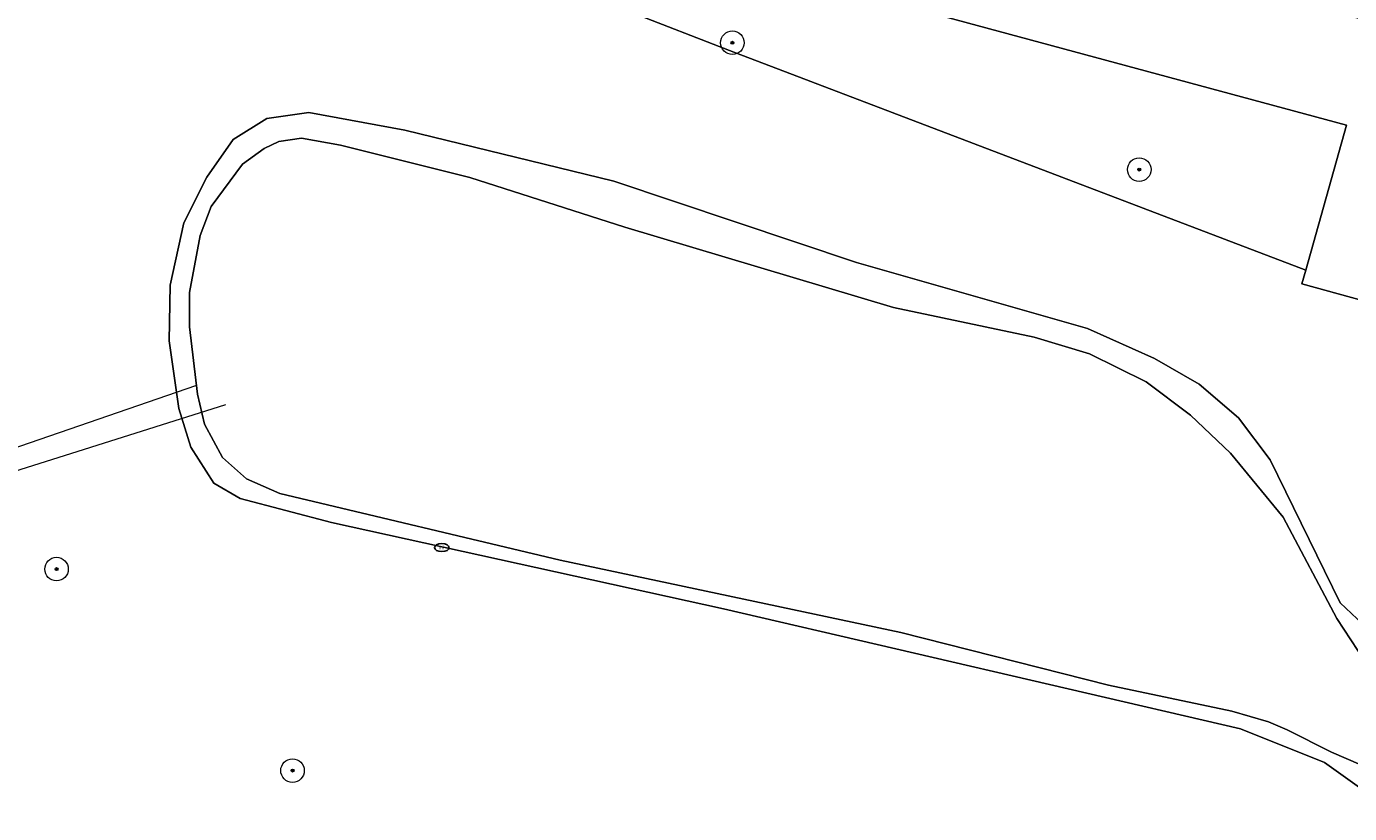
# Model space of a CAD drawing. Header units: metres. Extents: x 253395 to 254027, y 592765 to 593194.
# Tile 129 of 173: x 253717 to 253762, y 592885 to 592912. Entities that reach past the tile are written whole.
import ezdxf
from ezdxf.enums import TextEntityAlignment as Align

# ---------------------------------------------------------------- set-up
doc = ezdxf.new("R2010")
doc.units = ezdxf.units.M
for name, color, linetype, lineweight in [('B-WE-GR-BEPLANTING_CULTUUR_HEESTERS-GV', 254, 'Continuous', 18), ('B-WE-GR-BOOM-S', 254, 'Continuous', 25), ('B-WE-IE-MEUBILAIR-S', 254, 'Continuous', 25), ('B-WE-KW-KUNSTWERK_DUIKER-G', 254, 'Continuous', 18), ('B-WE-OG-TERREIN_BEGROEID-GV', 254, 'Continuous', 18), ('B-WE-OG-TERREIN_OEVER-GV', 254, 'Continuous', 18), ('B-WE-OG-WATER_MEER-GV', 254, 'Continuous', 18)]:
    doc.layers.add(name, color=color, linetype=linetype, lineweight=lineweight)
doc.styles.add('NLCS-ISO', font='txt')

# ---------------------------------------------------------------- blocks, each defined once
blk = doc.blocks.new('SIE-MEUBILAIR_PUT_RIOOLPUT-SO')
blk.add_ellipse((0, 0), major_axis=(1.25, 0), ratio=0.54)
at = {"style": 'NLCS-ISO'}
blk.add_text('ri', height=0.75, dxfattribs=at).set_placement((-0.04, 0.07), align=Align.MIDDLE_CENTER)
blk = doc.blocks.new('SGR-BOOM_GBKN-SO')
at = {"linetype": 'ByBlock', "lineweight": 18}
h = blk.add_hatch(color=0, dxfattribs=at)
h.dxf.hatch_style = 1
edge = h.paths.add_edge_path()
edge.add_arc((0, 0), 0.25, 0, 360)
at = {"color": 0, "linetype": 'ByBlock', "lineweight": 18}
for radius in [2, 0.25]:
    blk.add_circle((0, 0), radius, dxfattribs=at)
at = {"color": 0, "linetype": 'ByBlock', "lineweight": 18, "style": 'NLCS-ISO'}
blk.add_attdef('SOORT', (2.5, 0), '', height=1.5, dxfattribs=at)

msp = doc.modelspace()

# ---------------------------------------------------------------- linework, layer by layer
at = {"layer": 'B-WE-GR-BEPLANTING_CULTUUR_HEESTERS-GV'}
msp.add_lwpolyline([(253762.533, 592911.754), (253718.998, 592923.515), (253718.088, 592920.033), (253721.636, 592919.074), (253761.697, 592908.251), (253760.314, 592903.327), (253760.183, 592902.859), (253793.668, 592893.644), (253794.817, 592898.837), (253765.063, 592906.845), (253765.049, 592906.872)], close=True, dxfattribs=at)
at = {"layer": 'B-WE-KW-KUNSTWERK_DUIKER-G'}
for points in [[(253722.646, 592899.405), (253699.971, 592891.597)], [(253723.626, 592898.754), (253700.482, 592891.432)]]:
    msp.add_lwpolyline(points, dxfattribs=at)
at = {"layer": 'B-WE-OG-TERREIN_BEGROEID-GV'}
for points in [[(253737.358, 592912.096), (253740.744, 592910.78), (253760.314, 592903.327), (253761.697, 592908.251), (253721.636, 592919.074)], [(253793.668, 592893.644), (253760.183, 592902.859), (253760.314, 592903.327), (253740.744, 592910.78), (253737.358, 592912.096)], [(253763.368, 592884.869), (253760.949, 592886.606), (253758.095, 592887.742), (253740.542, 592891.823), (253727.228, 592894.759), (253724.124, 592895.574), (253723.229, 592896.085), (253722.456, 592897.312), (253722.041, 592898.627), (253721.72, 592900.928), (253721.755, 592902.81), (253722.209, 592904.93), (253722.99, 592906.481), (253723.89, 592907.762), (253725.027, 592908.476), (253726.462, 592908.681), (253729.716, 592908.074), (253736.82, 592906.351), (253745.056, 592903.579), (253752.906, 592901.346), (253755.173, 592900.324), (253756.694, 592899.453), (253758.035, 592898.314), (253759.106, 592896.877), (253761.48, 592892.028), (253762.638, 592890.941)]]:
    msp.add_lwpolyline(points, dxfattribs=at)
at = {"layer": 'B-WE-OG-TERREIN_OEVER-GV'}
for points in [[(253762.638, 592890.941), (253761.48, 592892.028), (253759.106, 592896.877), (253758.035, 592898.314), (253756.694, 592899.453), (253755.173, 592900.324), (253752.906, 592901.346), (253745.056, 592903.579), (253736.82, 592906.351), (253729.716, 592908.074), (253726.462, 592908.681), (253725.027, 592908.476), (253723.89, 592907.762), (253722.99, 592906.481), (253722.209, 592904.93), (253721.755, 592902.81), (253721.72, 592900.928), (253722.041, 592898.627), (253722.456, 592897.312), (253723.229, 592896.085), (253724.124, 592895.574), (253727.228, 592894.759), (253740.542, 592891.823), (253758.095, 592887.742), (253760.949, 592886.606), (253763.368, 592884.869)], [(253763.179, 592886.094), (253761.189, 592886.952), (253759.68, 592887.71), (253759.043, 592887.982), (253757.805, 592888.35), (253753.619, 592889.233), (253746.565, 592891.018), (253734.995, 592893.475), (253725.472, 592895.738), (253724.343, 592896.235), (253723.522, 592896.967), (253722.914, 592898.098), (253722.681, 592899.111), (253722.405, 592901.394), (253722.409, 592902.571), (253722.767, 592904.499), (253723.147, 592905.486), (253724.21, 592906.919), (253724.941, 592907.458), (253725.435, 592907.692), (253726.212, 592907.807), (253727.529, 592907.568), (253731.927, 592906.473), (253737.192, 592904.787), (253746.314, 592902.054), (253751.088, 592901.052), (253752.969, 592900.482), (253754.896, 592899.535), (253756.398, 592898.402), (253757.76, 592897.104), (253759.542, 592894.933), (253761.367, 592891.493), (253762.562, 592889.677)]]:
    msp.add_lwpolyline(points, dxfattribs=at)
at = {"layer": 'B-WE-OG-WATER_MEER-GV'}
msp.add_lwpolyline([(253762.562, 592889.677), (253761.367, 592891.493), (253759.542, 592894.933), (253757.76, 592897.104), (253756.398, 592898.402), (253754.896, 592899.535), (253752.969, 592900.482), (253751.088, 592901.052), (253746.314, 592902.054), (253737.192, 592904.787), (253731.927, 592906.473), (253727.529, 592907.568), (253726.212, 592907.807), (253725.435, 592907.692), (253724.941, 592907.458), (253724.21, 592906.919), (253723.147, 592905.486), (253722.767, 592904.499), (253722.409, 592902.571), (253722.405, 592901.394), (253722.681, 592899.111), (253722.914, 592898.098), (253723.522, 592896.967), (253724.343, 592896.235), (253725.472, 592895.738), (253734.995, 592893.475), (253746.565, 592891.018), (253753.619, 592889.233), (253757.805, 592888.35), (253759.043, 592887.982), (253759.68, 592887.71), (253761.189, 592886.952), (253763.179, 592886.094)], dxfattribs=at)

# ---------------------------------------------------------------- block references
at = {"layer": 'B-WE-GR-BOOM-S', "xscale": 0.2, "yscale": 0.2, "zscale": 0.2}
for p in [(253740.842, 592911.049), (253754.659, 592906.739), (253717.891, 592893.171), (253725.905, 592886.328)]:
    msp.add_blockref('SGR-BOOM_GBKN-SO', p, dxfattribs=at)
at = {"layer": 'B-WE-IE-MEUBILAIR-S', "xscale": 0.2, "yscale": 0.2, "zscale": 0.2}
msp.add_blockref('SIE-MEUBILAIR_PUT_RIOOLPUT-SO', (253730.975, 592893.903), dxfattribs=at)

doc.saveas('drawing.dxf')
